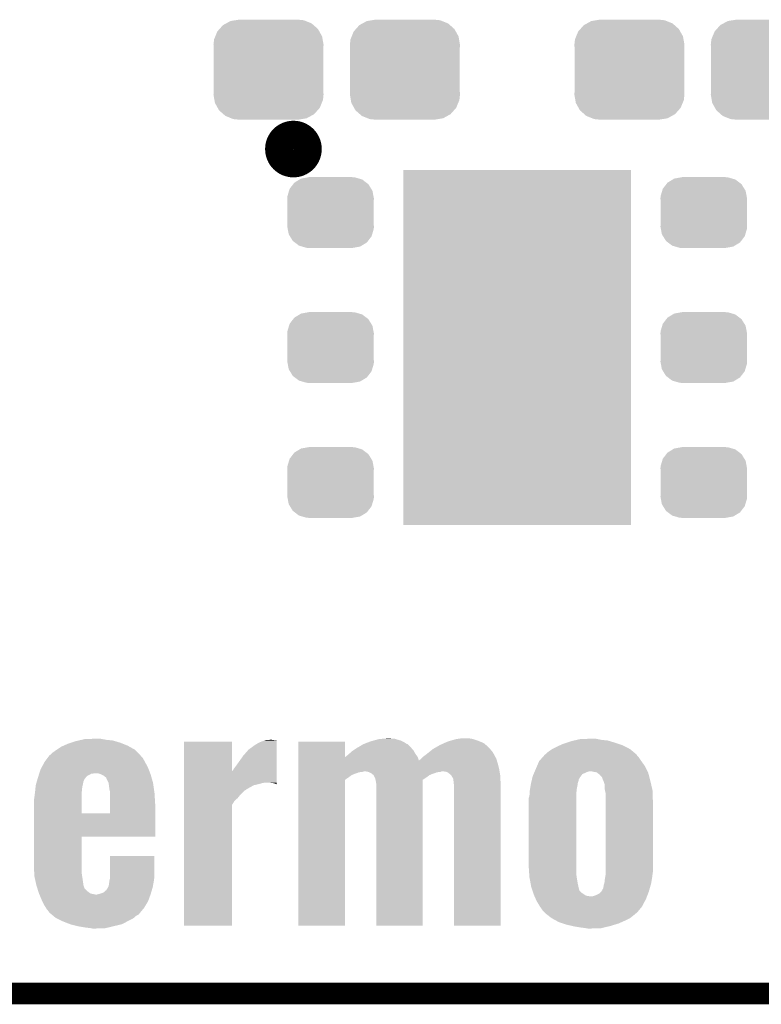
# Model space of a CAD drawing. Extents: x -1.3 to 24.2, y -3.9 to 39.2.
# Tile 4 of 37: x 5.6 to 10.9, y -3.9 to 3. Entities that reach past the tile are written whole.
import ezdxf

# ---------------------------------------------------------------- set-up
doc = ezdxf.new("R2010")
doc.units = 0
doc.layers.get('0').update_dxf_attribs({"linetype": 'CONTINUOUS'})
for name, color, linetype in [('THERMO_10_CLICK_V101_GKO', 5, 'CONTINUOUS'), ('THERMO_10_CLICK_V101_GTO', 14, 'CONTINUOUS'), ('THERMO_10_CLICK_V101_GTS', 12, 'CONTINUOUS')]:
    doc.layers.add(name, color=color, linetype=linetype)

# ---------------------------------------------------------------- blocks, each defined once
blk = doc.blocks.new('RECTANGLE_58')
blk.add_solid([(0.8001, 1.24968), (0.8001, -1.24968), (-0.8001, 1.24968), (-0.8001, -1.24968)])
blk = doc.blocks.new('CUSTOM_71')
for points in [[(-0.268438, 0.342124), (-0.233628, 0.347838), (0.2622, 0.342124), (0.247972, 0.347838)], [(-0.233628, 0.347838), (-0.20955, 0.35179), (0.247972, 0.347838), (0.20955, 0.35179)], [(-0.360486, 0.26887), (-0.34504, 0.286174), (0.357822, 0.26887), (0.348152, 0.286174)], [(-0.34504, 0.286174), (-0.320744, 0.31339), (0.348152, 0.286174), (0.317222, 0.31339)], [(-0.320744, 0.31339), (-0.298526, 0.325596), (0.317222, 0.31339), (0.30335, 0.325596)], [(-0.298526, 0.325596), (-0.268438, 0.342124), (0.30335, 0.325596), (0.2622, 0.342124)], [(-0.38735, 0.17526), (-0.383124, 0.213652), (0.38735, 0.17526), (0.380766, 0.213652)], [(-0.383124, 0.213652), (-0.37475, 0.234078), (0.380766, 0.213652), (0.377262, 0.234078)], [(-0.37475, 0.234078), (-0.360486, 0.26887), (0.377262, 0.234078), (0.357822, 0.26887)], [(-0.38608, 0.154124), (-0.38735, 0.17526), (0.38608, 0.154124), (0.38735, 0.17526)], [(-0.38608, -0.154124), (-0.38608, 0.154124), (0.38608, -0.154124), (0.38608, 0.154124)], [(-0.38735, -0.17526), (-0.38608, -0.154124), (0.38735, -0.17526), (0.38608, -0.154124)], [(-0.380764, -0.213652), (-0.38735, -0.17526), (0.383124, -0.213652), (0.38735, -0.17526)], [(-0.377262, -0.234078), (-0.380764, -0.213652), (0.374748, -0.234078), (0.383124, -0.213652)], [(-0.35782, -0.26887), (-0.377262, -0.234078), (0.360486, -0.26887), (0.374748, -0.234078)], [(-0.348152, -0.286174), (-0.35782, -0.26887), (0.345038, -0.286174), (0.360486, -0.26887)], [(-0.31722, -0.31339), (-0.348152, -0.286174), (0.320744, -0.31339), (0.345038, -0.286174)], [(-0.30335, -0.325596), (-0.31722, -0.31339), (0.298524, -0.325596), (0.320744, -0.31339)], [(-0.262198, -0.342124), (-0.30335, -0.325596), (0.268438, -0.342124), (0.298524, -0.325596)], [(-0.247972, -0.347838), (-0.262198, -0.342124), (0.233626, -0.347838), (0.268438, -0.342124)], [(-0.20955, -0.35179), (-0.247972, -0.347838), (0.20955, -0.35179), (0.233626, -0.347838)]]:
    blk.add_solid(points)
blk = doc.blocks.new('CUSTOM_74')
for points in [[(-0.263218, 0.199814), (-0.254768, 0.210758), (0.26581, 0.199814), (0.251368, 0.210758)], [(-0.254768, 0.210758), (-0.218054, 0.233), (0.251368, 0.210758), (0.222016, 0.233)], [(-0.218054, 0.233), (-0.20777, 0.23923), (0.222016, 0.233), (0.200324, 0.23923)], [(-0.20777, 0.23923), (-0.157486, 0.248168), (0.200324, 0.23923), (0.169202, 0.248168)], [(-0.157486, 0.248168), (-0.15367, 0.248846), (0.169202, 0.248168), (0.15367, 0.248846)], [(-0.15367, 0.248846), (-0.15367, 0.25019), (0.15367, 0.248846), (0.15367, 0.25019)], [(-0.303986, 0.114586), (-0.29256, 0.153072), (0.301898, 0.114586), (0.2947, 0.153072)], [(-0.29256, 0.153072), (-0.288346, 0.167262), (0.2947, 0.153072), (0.28593, 0.167262)], [(-0.288346, 0.167262), (-0.263218, 0.199814), (0.28593, 0.167262), (0.26581, 0.199814)], [(-0.3048, 0.09906), (-0.303986, 0.114586), (0.3048, 0.09906), (0.301898, 0.114586)], [(-0.30353, 0.079592), (-0.3048, 0.09906), (0.30353, 0.079592), (0.3048, 0.09906)], [(-0.30353, -0.079592), (-0.30353, 0.079592), (0.30353, -0.079592), (0.30353, 0.079592)], [(-0.3048, -0.09906), (-0.30353, -0.079592), (0.3048, -0.09906), (0.30353, -0.079592)], [(-0.301896, -0.114586), (-0.3048, -0.09906), (0.303986, -0.114586), (0.3048, -0.09906)], [(-0.2947, -0.153072), (-0.301896, -0.114586), (0.292558, -0.153072), (0.303986, -0.114586)], [(-0.285928, -0.167262), (-0.2947, -0.153072), (0.288346, -0.167262), (0.292558, -0.153072)], [(-0.26581, -0.199814), (-0.285928, -0.167262), (0.263216, -0.199814), (0.288346, -0.167262)], [(-0.251366, -0.210758), (-0.26581, -0.199814), (0.254768, -0.210758), (0.263216, -0.199814)], [(-0.222016, -0.233), (-0.251366, -0.210758), (0.218052, -0.233), (0.254768, -0.210758)], [(-0.200322, -0.23923), (-0.222016, -0.233), (0.20777, -0.23923), (0.218052, -0.233)], [(-0.169202, -0.248168), (-0.200322, -0.23923), (0.157484, -0.248168), (0.20777, -0.23923)], [(-0.15367, -0.248846), (-0.169202, -0.248168), (0.15367, -0.248846), (0.157484, -0.248168)], [(-0.15367, -0.25019), (-0.15367, -0.248846), (0.15367, -0.25019), (0.15367, -0.248846)]]:
    blk.add_solid(points)

msp = doc.modelspace()

# ---------------------------------------------------------------- linework, layer by layer
at = {"layer": 'THERMO_10_CLICK_V101_GKO', "const_width": 0.1524}
msp.add_lwpolyline([(-1.27, -3.81), (21.59, -3.81)], dxfattribs=at)
at = {"layer": 'THERMO_10_CLICK_V101_GTO', "const_width": 0.20066}
msp.add_lwpolyline([(7.47014, 2.1336, 1), (7.66826, 2.1336, 1)], format="xyb", close=True, dxfattribs=at)
at = {"layer": 'THERMO_10_CLICK_V101_GTO'}
for points in [[(5.905496, -2.092962), (5.935978, -2.07264), (6.451598, -2.092962), (6.414656, -2.07264)], [(5.935978, -2.07264), (5.953122, -2.06502), (6.414656, -2.07264), (6.400802, -2.06502)], [(5.953122, -2.06502), (5.9817, -2.05232), (6.400802, -2.06502), (6.369054, -2.05232)], [(5.9817, -2.05232), (6.004568, -2.044698), (6.369054, -2.05232), (6.35, -2.044698)], [(6.004568, -2.044698), (6.03504, -2.034542), (6.35, -2.044698), (6.316144, -2.034542)], [(6.03504, -2.034542), (6.057058, -2.02946), (6.316144, -2.034542), (6.299202, -2.02946)], [(6.057058, -2.02946), (6.07907, -2.02438), (6.299202, -2.02946), (6.250938, -2.02438)], [(6.07907, -2.02438), (6.101082, -2.0193), (6.250938, -2.02438), (6.223848, -2.0193)], [(6.101082, -2.0193), (6.17728, -2.01676), (6.223848, -2.0193), (6.210302, -2.01676)], [(6.7996, -2.245322), (6.799602, -2.037104), (7.137442, -2.245322), (7.1374, -2.037104)], [(6.799602, -2.037104), (6.799604, -2.03708), (7.1374, -2.037104), (6.799604, -2.03708)], [(7.254242, -2.092958), (7.29996, -2.05994), (7.452354, -2.092958), (7.452356, -2.05994)], [(7.29996, -2.05994), (7.325356, -2.0447), (7.452356, -2.05994), (7.452358, -2.0447)], [(7.325356, -2.0447), (7.350758, -2.03454), (7.452358, -2.0447), (7.452358, -2.03454)], [(7.350758, -2.03454), (7.365934, -2.029482), (7.452358, -2.03454), (7.45236, -2.029482)], [(7.365934, -2.029482), (7.373622, -2.02692), (7.45236, -2.029482), (7.43204, -2.02692)], [(7.373622, -2.02692), (7.404098, -2.02438), (7.43204, -2.02692), (7.416802, -2.02438)], [(7.60478, -2.146274), (7.604782, -2.037104), (7.93246, -2.146274), (7.93242, -2.037104)], [(7.604782, -2.037104), (7.604784, -2.03708), (7.93242, -2.037104), (7.604784, -2.03708)], [(8.018778, -2.08026), (8.061944, -2.054866), (8.39724, -2.08026), (8.371846, -2.054866)], [(8.061944, -2.054866), (8.061956, -2.05486), (8.371846, -2.054866), (8.369302, -2.05486)], [(8.061956, -2.05486), (8.095298, -2.04216), (8.369302, -2.05486), (8.348978, -2.04216)], [(8.095298, -2.04216), (8.115298, -2.034542), (8.348978, -2.04216), (8.333744, -2.034542)], [(8.115298, -2.034542), (8.13393, -2.02946), (8.333744, -2.034542), (8.32358, -2.02946)], [(8.13393, -2.02946), (8.171182, -2.0193), (8.32358, -2.02946), (8.28904, -2.0193)], [(8.171182, -2.0193), (8.20293, -2.01676), (8.28904, -2.0193), (8.280404, -2.01676)], [(8.20293, -2.01676), (8.234678, -2.01422), (8.262622, -2.01676), (8.249922, -2.01422)], [(8.549642, -2.090418), (8.584736, -2.0701), (8.954192, -2.090418), (8.93572, -2.0701)], [(8.584736, -2.0701), (8.5979, -2.06248), (8.93572, -2.0701), (8.926406, -2.06248)], [(8.5979, -2.06248), (8.63142, -2.047242), (8.926406, -2.06248), (8.907778, -2.047242)], [(8.63142, -2.047242), (8.65378, -2.037078), (8.907778, -2.047242), (8.88339, -2.037078)], [(8.65378, -2.037078), (8.662482, -2.03454), (8.88339, -2.037078), (8.877298, -2.03454)], [(8.662482, -2.03454), (8.697328, -2.024378), (8.877298, -2.03454), (8.84936, -2.024378)], [(8.697328, -2.024378), (8.714742, -2.0193), (8.84936, -2.024378), (8.832432, -2.0193)], [(8.714742, -2.0193), (8.732522, -2.01676), (8.832432, -2.0193), (8.823962, -2.01676)], [(8.732522, -2.01676), (8.750302, -2.01422), (8.823962, -2.01676), (8.80364, -2.01422)], [(9.390062, -2.09042), (9.423398, -2.07264), (9.939016, -2.09042), (9.905078, -2.07264)], [(9.423398, -2.07264), (9.446258, -2.06248), (9.905078, -2.07264), (9.885682, -2.06248)], [(9.446258, -2.06248), (9.46912, -2.05232), (9.885682, -2.06248), (9.855202, -2.05232)], [(9.46912, -2.05232), (9.491982, -2.0447), (9.855202, -2.05232), (9.83234, -2.0447)], [(9.491982, -2.0447), (9.52246, -2.034542), (9.83234, -2.0447), (9.798482, -2.034542)], [(9.52246, -2.034542), (9.544478, -2.02946), (9.798482, -2.034542), (9.781542, -2.02946)], [(9.544478, -2.02946), (9.56649, -2.02438), (9.781542, -2.02946), (9.733282, -2.02438)], [(9.56649, -2.02438), (9.588502, -2.0193), (9.733282, -2.02438), (9.709576, -2.0193)], [(9.588502, -2.0193), (9.66216, -2.01676), (9.709576, -2.0193), (9.697722, -2.01676)], [(5.837186, -2.153922), (5.846544, -2.141222), (6.510022, -2.153922), (6.497322, -2.141222)], [(5.846544, -2.141222), (5.85216, -2.1336), (6.497322, -2.141222), (6.49224, -2.1336)], [(5.85216, -2.1336), (5.852162, -2.133598), (6.49224, -2.1336), (6.492238, -2.133598)], [(5.852162, -2.133598), (5.859782, -2.128518), (6.492238, -2.133598), (6.487158, -2.128518)], [(5.859782, -2.128518), (5.87248, -2.11582), (6.487158, -2.128518), (6.47446, -2.11582)], [(5.87248, -2.11582), (5.89788, -2.09804), (6.47446, -2.11582), (6.456678, -2.09804)], [(5.89788, -2.09804), (5.905496, -2.092962), (6.456678, -2.09804), (6.451598, -2.092962)], [(7.18566, -2.17932), (7.216142, -2.136138), (7.452348, -2.17932), (7.45235, -2.136138)], [(7.216142, -2.136138), (7.254242, -2.092958), (7.45235, -2.136138), (7.452354, -2.092958)], [(7.60478, -2.171562), (7.60478, -2.146274), (8.45312, -2.171562), (8.44388, -2.146274)], [(7.93246, -2.146274), (7.93623, -2.14376), (8.44388, -2.146274), (8.44296, -2.14376)], [(7.93623, -2.14376), (7.940042, -2.14122), (8.44296, -2.14376), (8.441056, -2.14122)], [(7.940042, -2.14122), (7.95782, -2.12598), (8.441056, -2.14122), (8.429624, -2.12598)], [(7.95782, -2.12598), (7.960674, -2.123442), (8.429624, -2.12598), (8.42772, -2.123442)], [(7.960674, -2.123442), (7.98068, -2.10566), (8.42772, -2.123442), (8.417844, -2.10566)], [(7.98068, -2.10566), (7.988296, -2.100582), (8.417844, -2.10566), (8.415022, -2.100582)], [(7.988296, -2.100582), (8.014968, -2.0828), (8.415022, -2.100582), (8.39978, -2.0828)], [(8.014968, -2.0828), (8.018778, -2.08026), (8.39978, -2.0828), (8.39724, -2.08026)], [(8.468358, -2.156462), (8.478522, -2.1463), (8.996682, -2.156462), (8.99114, -2.1463)], [(8.478522, -2.1463), (8.502226, -2.12852), (8.99114, -2.1463), (8.98144, -2.12852)], [(8.502226, -2.12852), (8.509, -2.12344), (8.98144, -2.12852), (8.978538, -2.12344)], [(8.509, -2.12344), (8.524628, -2.110742), (8.978538, -2.12344), (8.971282, -2.110742)], [(8.524628, -2.110742), (8.537132, -2.100582), (8.971282, -2.110742), (8.96366, -2.100582)], [(8.537132, -2.100582), (8.54026, -2.09804), (8.96366, -2.100582), (8.96112, -2.09804)], [(8.54026, -2.09804), (8.549642, -2.090418), (8.96112, -2.09804), (8.954192, -2.090418)], [(9.319262, -2.15138), (9.335068, -2.133598), (10.00252, -2.15138), (9.98728, -2.133598)], [(9.335068, -2.133598), (9.339578, -2.128524), (9.98728, -2.133598), (9.984742, -2.128524)], [(9.339578, -2.128524), (9.339584, -2.128518), (9.984742, -2.128524), (9.984736, -2.128518)], [(9.339584, -2.128518), (9.344658, -2.125978), (9.984736, -2.128518), (9.981688, -2.125978)], [(9.344658, -2.125978), (9.3599, -2.11074), (9.981688, -2.125978), (9.963402, -2.11074)], [(9.3599, -2.11074), (9.3853, -2.09296), (9.963402, -2.11074), (9.942066, -2.09296)], [(9.3853, -2.09296), (9.390062, -2.09042), (9.942066, -2.09296), (9.939016, -2.09042)], [(5.796642, -2.21996), (5.816602, -2.181862), (6.54558, -2.21996), (6.525262, -2.181862)], [(5.816602, -2.18186), (5.837186, -2.153922), (6.52526, -2.18186), (6.510022, -2.153922)], [(5.816602, -2.181862), (5.816602, -2.18186), (6.525262, -2.181862), (6.52526, -2.18186)], [(7.1501, -2.227582), (7.16026, -2.21488), (7.452344, -2.227582), (7.452344, -2.21488)], [(7.16026, -2.21488), (7.18566, -2.17932), (7.452344, -2.21488), (7.452348, -2.17932)], [(7.60478, -2.18948), (7.60478, -2.171562), (9.00684, -2.18948), (9.001328, -2.171562)], [(7.60478, -2.227578), (7.60478, -2.18948), (9.017, -2.227578), (9.00684, -2.18948)], [(8.45312, -2.171562), (8.453128, -2.169158), (9.001328, -2.171562), (9.000588, -2.169158)], [(8.453128, -2.169158), (8.460742, -2.164078), (9.000588, -2.169158), (8.999026, -2.164078)], [(8.460742, -2.164078), (8.468358, -2.156462), (8.999026, -2.164078), (8.996682, -2.156462)], [(9.268462, -2.24536), (9.283702, -2.209802), (10.060942, -2.24536), (10.04316, -2.209802)], [(9.283702, -2.209802), (9.298944, -2.17424), (10.04316, -2.209802), (10.01776, -2.17424)], [(9.298944, -2.17424), (9.319262, -2.15138), (10.01776, -2.17424), (10.00252, -2.15138)], [(5.771688, -2.28854), (5.77492, -2.278378), (6.1087, -2.28854), (6.118862, -2.278378)], [(5.77492, -2.278378), (5.779768, -2.26314), (6.118862, -2.278378), (6.146804, -2.26314)], [(5.779768, -2.26314), (5.780576, -2.2606), (6.146804, -2.26314), (6.169662, -2.2606)], [(5.780576, -2.2606), (5.78866, -2.235198), (6.561386, -2.2606), (6.551508, -2.235198)], [(5.78866, -2.235198), (5.796642, -2.21996), (6.551508, -2.235198), (6.54558, -2.21996)], [(6.210294, -2.265678), (6.195056, -2.2606), (6.56336, -2.265678), (6.561386, -2.2606)], [(6.2103, -2.26568), (6.210294, -2.265678), (6.563362, -2.26568), (6.56336, -2.265678)], [(6.235698, -2.27838), (6.2103, -2.26568), (6.567066, -2.27838), (6.563362, -2.26568)], [(6.250942, -2.291084), (6.235698, -2.27838), (6.57077, -2.291084), (6.567066, -2.27838)], [(6.799598, -2.32664), (6.7996, -2.245322), (7.452336, -2.32664), (7.452342, -2.245322)], [(7.137442, -2.245322), (7.145022, -2.237736), (7.452342, -2.245322), (7.452342, -2.237736)], [(7.145022, -2.237736), (7.1501, -2.227582), (7.452342, -2.237736), (7.452344, -2.227582)], [(7.604778, -2.252982), (7.60478, -2.25044), (8.031478, -2.252982), (8.054338, -2.25044)], [(7.604778, -2.26314), (7.604778, -2.252982), (8.00354, -2.26314), (8.031478, -2.252982)], [(7.604778, -2.26568), (7.604778, -2.26314), (7.995922, -2.26568), (8.00354, -2.26314)], [(7.604778, -2.273302), (7.604778, -2.26568), (7.978142, -2.273302), (7.995922, -2.26568)], [(7.604778, -2.28854), (7.604778, -2.273302), (7.95782, -2.28854), (7.978142, -2.273302)], [(7.60478, -2.24536), (7.60478, -2.227578), (9.019964, -2.24536), (9.017, -2.227578)], [(7.60478, -2.245362), (7.60478, -2.24536), (8.069578, -2.245362), (8.072118, -2.24536)], [(7.60478, -2.25044), (7.60478, -2.245362), (8.054338, -2.25044), (8.069578, -2.245362)], [(8.072128, -2.245362), (8.072118, -2.24536), (8.615676, -2.245362), (8.618218, -2.24536)], [(8.097518, -2.25044), (8.072128, -2.245362), (8.602978, -2.25044), (8.615676, -2.245362)], [(8.102604, -2.252982), (8.097518, -2.25044), (8.580118, -2.252982), (8.602978, -2.25044)], [(8.117838, -2.260598), (8.102604, -2.252982), (8.55917, -2.260598), (8.580118, -2.252982)], [(8.121016, -2.26314), (8.117838, -2.260598), (8.55218, -2.26314), (8.55917, -2.260598)], [(8.124192, -2.26568), (8.121016, -2.26314), (8.544562, -2.26568), (8.55218, -2.26314)], [(8.130538, -2.270758), (8.124192, -2.26568), (8.532716, -2.270758), (8.544562, -2.26568)], [(8.133078, -2.273302), (8.130538, -2.270758), (8.526782, -2.273302), (8.532716, -2.270758)], [(8.1407, -2.28854), (8.133078, -2.273302), (8.50646, -2.28854), (8.526782, -2.273302)], [(8.6487, -2.25044), (8.618218, -2.24536), (9.02081, -2.25044), (9.019964, -2.24536)], [(8.66394, -2.2606), (8.6487, -2.25044), (9.022504, -2.2606), (9.02081, -2.25044)], [(8.676638, -2.270758), (8.66394, -2.2606), (9.024198, -2.270758), (9.022504, -2.2606)], [(8.679178, -2.273298), (8.676638, -2.270758), (9.02462, -2.273298), (9.024198, -2.270758)], [(8.679182, -2.273302), (8.679178, -2.273298), (9.02462, -2.273302), (9.02462, -2.273298)], [(8.694418, -2.298696), (8.679182, -2.273302), (9.02583, -2.298696), (9.02462, -2.273302)], [(9.249592, -2.296154), (9.253222, -2.280918), (9.580884, -2.296154), (9.591766, -2.280918)], [(9.253222, -2.280918), (9.254308, -2.27838), (9.591766, -2.280918), (9.59358, -2.27838)], [(9.254308, -2.27838), (9.259752, -2.265678), (9.59358, -2.27838), (9.603744, -2.265678)], [(9.259752, -2.265678), (9.265196, -2.25298), (9.603744, -2.265678), (9.63168, -2.25298)], [(9.265196, -2.25298), (9.268462, -2.24536), (9.63168, -2.25298), (9.652004, -2.24536)], [(9.68502, -2.25044), (9.662158, -2.24536), (10.063482, -2.25044), (10.060942, -2.24536)], [(9.702804, -2.252984), (9.68502, -2.25044), (10.064754, -2.252984), (10.063482, -2.25044)], [(9.706068, -2.255522), (9.702804, -2.252984), (10.066022, -2.255522), (10.064754, -2.252984)], [(9.725662, -2.27076), (9.706068, -2.255522), (10.069998, -2.27076), (10.066022, -2.255522)], [(9.740898, -2.28854), (9.725662, -2.27076), (10.074636, -2.28854), (10.069998, -2.27076)], [(5.752164, -2.37744), (5.75457, -2.35458), (6.08076, -2.37744), (6.0833, -2.35458)], [(5.75457, -2.35458), (5.75564, -2.344418), (6.0833, -2.35458), (6.08584, -2.344418)], [(5.75564, -2.344418), (5.758542, -2.33426), (6.08584, -2.344418), (6.08838, -2.33426)], [(5.758542, -2.33426), (5.762896, -2.319018), (6.08838, -2.33426), (6.090922, -2.319018)], [(5.762896, -2.319018), (5.7658, -2.308858), (6.090922, -2.319018), (6.096, -2.308858)], [(5.7658, -2.308858), (5.767976, -2.301238), (6.096, -2.308858), (6.098542, -2.301238)], [(5.767976, -2.301238), (5.77088, -2.29108), (6.098542, -2.301238), (6.106668, -2.29108)], [(5.77088, -2.29108), (5.771688, -2.28854), (6.106668, -2.29108), (6.1087, -2.28854)], [(6.25348, -2.296164), (6.250942, -2.291084), (6.572252, -2.296164), (6.57077, -2.291084)], [(6.253482, -2.298704), (6.25348, -2.296164), (6.572992, -2.298704), (6.572252, -2.296164)], [(6.26745, -2.326642), (6.253482, -2.298704), (6.58114, -2.326642), (6.572992, -2.298704)], [(6.26872, -2.329184), (6.26745, -2.326642), (6.581504, -2.329184), (6.58114, -2.326642)], [(6.2738, -2.372362), (6.26872, -2.329184), (6.587672, -2.372362), (6.581504, -2.329184)], [(6.799596, -2.36982), (6.799598, -2.34442), (7.244074, -2.36982), (7.289798, -2.34442)], [(6.799598, -2.32918), (6.799598, -2.32664), (7.35076, -2.32918), (7.363458, -2.32664)], [(6.799598, -2.33426), (6.799598, -2.32918), (7.33298, -2.33426), (7.35076, -2.32918)], [(6.799598, -2.34442), (6.799598, -2.33426), (7.289798, -2.34442), (7.33298, -2.33426)], [(7.426958, -2.32918), (7.404098, -2.32664), (7.452336, -2.32918), (7.452336, -2.32664)], [(7.444738, -2.334258), (7.426958, -2.32918), (7.452336, -2.334258), (7.452336, -2.32918)], [(7.449816, -2.336798), (7.444738, -2.334258), (7.452336, -2.336798), (7.452336, -2.334258)], [(7.452336, -2.3368), (7.449816, -2.336798), (7.452336, -2.3368), (7.452336, -2.336798)], [(7.60476, -3.332456), (7.604778, -2.30633), (7.932396, -3.332456), (7.93242, -2.30633)], [(7.604778, -2.30633), (7.604778, -2.28854), (7.93242, -2.30633), (7.95782, -2.28854)], [(8.145778, -2.298698), (8.1407, -2.28854), (8.490506, -2.298698), (8.50646, -2.28854)], [(8.147166, -2.30633), (8.145778, -2.298698), (8.47852, -2.30633), (8.490506, -2.298698)], [(8.15086, -2.326642), (8.147166, -2.30633), (8.478518, -2.326642), (8.47852, -2.30633)], [(8.1534, -2.34696), (8.15086, -2.326642), (8.478518, -2.34696), (8.478518, -2.326642)], [(8.1534, -3.332456), (8.1534, -2.34696), (8.478496, -3.332456), (8.478518, -2.34696)], [(8.69696, -2.32664), (8.694418, -2.298696), (9.02716, -2.32664), (9.02583, -2.298696)], [(8.6995, -2.34696), (8.69696, -2.32664), (9.027158, -2.34696), (9.02716, -2.32664)], [(8.6995, -3.332456), (8.6995, -2.34696), (9.027136, -3.332456), (9.027158, -2.34696)], [(9.23417, -2.372358), (9.238402, -2.34696), (9.5631, -2.372358), (9.56818, -2.34696)], [(9.238402, -2.34696), (9.24052, -2.33426), (9.56818, -2.34696), (9.569994, -2.33426)], [(9.24052, -2.33426), (9.24173, -2.329178), (9.569994, -2.33426), (9.570722, -2.329178)], [(9.24173, -2.329178), (9.245358, -2.313938), (9.570722, -2.329178), (9.5758, -2.313938)], [(9.245358, -2.313938), (9.248382, -2.301236), (9.5758, -2.313938), (9.578344, -2.301236)], [(9.248382, -2.301236), (9.248988, -2.298694), (9.578344, -2.301236), (9.58088, -2.298694)], [(9.248988, -2.298694), (9.249592, -2.296154), (9.58088, -2.298694), (9.580884, -2.296154)], [(9.74344, -2.291086), (9.740898, -2.28854), (10.0753, -2.291086), (10.074636, -2.28854)], [(9.743442, -2.296164), (9.74344, -2.291086), (10.076624, -2.296164), (10.0753, -2.291086)], [(9.75106, -2.31394), (9.743442, -2.296164), (10.08126, -2.31394), (10.076624, -2.296164)], [(9.75868, -2.336802), (9.75106, -2.31394), (10.086536, -2.336802), (10.08126, -2.31394)], [(9.76122, -2.37998), (9.75868, -2.336802), (10.0965, -2.37998), (10.086536, -2.336802)], [(5.74548, -2.43332), (5.748654, -2.40792), (6.07822, -2.43332), (6.07822, -2.40792)], [(5.748654, -2.40792), (5.75056, -2.39268), (6.07822, -2.40792), (6.07949, -2.39268)], [(5.75056, -2.39268), (5.752164, -2.37744), (6.07949, -2.39268), (6.08076, -2.37744)], [(6.27888, -2.390142), (6.2738, -2.372362), (6.590212, -2.390142), (6.587672, -2.372362)], [(6.278866, -2.479038), (6.278878, -2.39776), (6.59638, -2.479038), (6.5913, -2.39776)], [(6.278878, -2.39776), (6.27888, -2.390142), (6.5913, -2.39776), (6.590212, -2.390142)], [(6.799596, -2.369826), (6.799596, -2.36982), (7.241534, -2.369826), (7.244074, -2.36982)], [(6.799596, -2.377442), (6.799596, -2.369826), (7.233916, -2.377442), (7.241534, -2.369826)], [(6.799596, -2.382522), (6.799596, -2.377442), (7.223762, -2.382522), (7.233916, -2.377442)], [(6.799596, -2.410462), (6.799596, -2.382522), (7.19582, -2.410462), (7.223762, -2.382522)], [(6.799596, -2.43332), (6.799596, -2.410462), (7.17804, -2.43332), (7.19582, -2.410462)], [(9.225282, -2.433318), (9.23036, -2.418078), (9.56056, -2.433318), (9.56056, -2.418078)], [(9.23036, -2.418078), (9.231544, -2.4003), (9.56056, -2.418078), (9.56056, -2.4003)], [(9.231544, -2.4003), (9.2329, -2.37998), (9.56056, -2.4003), (9.562406, -2.37998)], [(9.2329, -2.37998), (9.23417, -2.372358), (9.562406, -2.37998), (9.5631, -2.372358)], [(9.761222, -2.379982), (9.76122, -2.37998), (10.0965, -2.379982), (10.0965, -2.37998)], [(9.7663, -2.400302), (9.761222, -2.379982), (10.097202, -2.400302), (10.0965, -2.379982)], [(9.7663, -2.45364), (9.7663, -2.400302), (10.09904, -2.45364), (10.097202, -2.400302)], [(5.74294, -2.446018), (5.74548, -2.43332), (6.07822, -2.446018), (6.07822, -2.43332)], [(5.74294, -2.542518), (5.74294, -2.446018), (6.07822, -2.542518), (6.07822, -2.446018)], [(6.278858, -2.54254), (6.278866, -2.479038), (6.596372, -2.54254), (6.59638, -2.479038)], [(6.79958, -3.332456), (6.799594, -2.481582), (7.137376, -3.332456), (7.1374, -2.481582)], [(6.799594, -2.481582), (6.799596, -2.453644), (7.1374, -2.481582), (7.15518, -2.453644)], [(6.799596, -2.453644), (6.799596, -2.43332), (7.15518, -2.453644), (7.17804, -2.43332)], [(9.22528, -2.918462), (9.225282, -2.433318), (9.56056, -2.918462), (9.56056, -2.433318)], [(9.7663, -2.95402), (9.7663, -2.45364), (10.09904, -2.95402), (10.09904, -2.45364)], [(5.74294, -2.54254), (5.74294, -2.542518), (6.278858, -2.54254), (6.07822, -2.542518)], [(5.74294, -2.7051), (5.74294, -2.54254), (6.596356, -2.7051), (6.596372, -2.54254)], [(5.74294, -2.705124), (5.74294, -2.7051), (6.07822, -2.705124), (6.596356, -2.7051)], [(5.74294, -2.90576), (5.74294, -2.705124), (6.07822, -2.90576), (6.07822, -2.705124)], [(5.74455, -2.95402), (5.74294, -2.90576), (6.07822, -2.95402), (6.07822, -2.90576)], [(6.27888, -2.98704), (6.278902, -2.842284), (6.5913, -2.98704), (6.5913, -2.842284)], [(6.278902, -2.842284), (6.278904, -2.84226), (6.5913, -2.842284), (6.278904, -2.84226)], [(5.745228, -2.97434), (5.74455, -2.95402), (6.08076, -2.97434), (6.07822, -2.95402)], [(5.74548, -2.981958), (5.745228, -2.97434), (6.081904, -2.981958), (6.08076, -2.97434)], [(9.229134, -2.974338), (9.22528, -2.918462), (9.56056, -2.974338), (9.56056, -2.918462)], [(9.23036, -2.99212), (9.229134, -2.974338), (9.5631, -2.99212), (9.56056, -2.974338)], [(9.763336, -2.99212), (9.7663, -2.974342), (10.09396, -2.99212), (10.09633, -2.974342)], [(9.7663, -2.974342), (9.7663, -2.95402), (10.09633, -2.974342), (10.09904, -2.95402)], [(5.755076, -3.02514), (5.74548, -2.981958), (6.08838, -3.02514), (6.081904, -2.981958)], [(5.759592, -3.045462), (5.755076, -3.02514), (6.090922, -3.045462), (6.08838, -3.02514)], [(5.76072, -3.05054), (5.759592, -3.045462), (6.092616, -3.05054), (6.090922, -3.045462)], [(6.26872, -3.053078), (6.27126, -3.03784), (6.580504, -3.053078), (6.583362, -3.03784)], [(6.27126, -3.03784), (6.273164, -3.0226), (6.583362, -3.03784), (6.58622, -3.0226)], [(6.273164, -3.0226), (6.2738, -3.01752), (6.58622, -3.0226), (6.586944, -3.01752)], [(6.2738, -3.01752), (6.27888, -2.997198), (6.586944, -3.01752), (6.589848, -2.997198)], [(6.27888, -2.997198), (6.27888, -2.98704), (6.589848, -2.997198), (6.5913, -2.98704)], [(9.238828, -3.03784), (9.23036, -2.99212), (9.57072, -3.03784), (9.5631, -2.99212)], [(9.24306, -3.060698), (9.238828, -3.03784), (9.5758, -3.060698), (9.57072, -3.03784)], [(9.75106, -3.0607), (9.7536, -3.04546), (10.079808, -3.0607), (10.084162, -3.04546)], [(9.7536, -3.04546), (9.755776, -3.037842), (10.084162, -3.04546), (10.08634, -3.037842)], [(9.755776, -3.037842), (9.75868, -3.027682), (10.08634, -3.037842), (10.088032, -3.027682)], [(9.75868, -3.027682), (9.76122, -3.004818), (10.088032, -3.027682), (10.091842, -3.004818)], [(9.76122, -3.004818), (9.763336, -2.99212), (10.091842, -3.004818), (10.09396, -2.99212)], [(5.76638, -3.068324), (5.76072, -3.05054), (6.09854, -3.068324), (6.092616, -3.05054)], [(5.767188, -3.070866), (5.76638, -3.068324), (6.098546, -3.070866), (6.09854, -3.068324)], [(5.772844, -3.08864), (5.767188, -3.070866), (6.11632, -3.08864), (6.098546, -3.070866)], [(5.7785, -3.106422), (5.772844, -3.08864), (6.14172, -3.106422), (6.11632, -3.08864)], [(5.77957, -3.10896), (5.7785, -3.106422), (6.15442, -3.10896), (6.14172, -3.106422)], [(5.781708, -3.11404), (5.77957, -3.10896), (6.177282, -3.11404), (6.15442, -3.10896)], [(5.79882, -3.15468), (5.781708, -3.11404), (6.548388, -3.15468), (6.563362, -3.11404)], [(6.182362, -3.11404), (6.20522, -3.108958), (6.563362, -3.11404), (6.564886, -3.108958)], [(6.20522, -3.108958), (6.23316, -3.098798), (6.564886, -3.108958), (6.567934, -3.098798)], [(6.23316, -3.098798), (6.25348, -3.081014), (6.567934, -3.098798), (6.573268, -3.081014)], [(6.25348, -3.081014), (6.256024, -3.0734), (6.573268, -3.081014), (6.575552, -3.0734)], [(6.256024, -3.0734), (6.261102, -3.068316), (6.575552, -3.0734), (6.577076, -3.068316)], [(6.261102, -3.068316), (6.263638, -3.063242), (6.577076, -3.068316), (6.5786, -3.063242)], [(6.263638, -3.063242), (6.26872, -3.053078), (6.5786, -3.063242), (6.580504, -3.053078)], [(9.243062, -3.0607), (9.24306, -3.060698), (9.5758, -3.0607), (9.5758, -3.060698)], [(9.249834, -3.081018), (9.243062, -3.0607), (9.58088, -3.081018), (9.5758, -3.0607)], [(9.251524, -3.086086), (9.249834, -3.081018), (9.58088, -3.086086), (9.58088, -3.081018)], [(9.252374, -3.088638), (9.251524, -3.086086), (9.585956, -3.088638), (9.58088, -3.086086)], [(9.256608, -3.101338), (9.252374, -3.088638), (9.598658, -3.101338), (9.585956, -3.088638)], [(9.26084, -3.11404), (9.256608, -3.101338), (9.616804, -3.11404), (9.598658, -3.101338)], [(9.263098, -3.119118), (9.26084, -3.11404), (9.624056, -3.119118), (9.616804, -3.11404)], [(9.695178, -3.11912), (9.723116, -3.106422), (10.060456, -3.11912), (10.065294, -3.106422)], [(9.723116, -3.106422), (9.733278, -3.096262), (10.065294, -3.106422), (10.069164, -3.096262)], [(9.733278, -3.096262), (9.736666, -3.09118), (10.069164, -3.096262), (10.071102, -3.09118)], [(9.736666, -3.09118), (9.743436, -3.081026), (10.071102, -3.09118), (10.074002, -3.081026)], [(9.743436, -3.081026), (9.74344, -3.078486), (10.074002, -3.081026), (10.074728, -3.078486)], [(9.74344, -3.078486), (9.748516, -3.073404), (10.074728, -3.078486), (10.07618, -3.073404)], [(9.748516, -3.073404), (9.75106, -3.0607), (10.07618, -3.073404), (10.079808, -3.0607)], [(5.802632, -3.162302), (5.79882, -3.15468), (6.54558, -3.162302), (6.548388, -3.15468)], [(5.8166, -3.190238), (5.802632, -3.162302), (6.528506, -3.190238), (6.54558, -3.162302)], [(9.265356, -3.1242), (9.263098, -3.119118), (9.641838, -3.1242), (9.624056, -3.119118)], [(9.266486, -3.12674), (9.265356, -3.1242), (9.66216, -3.12674), (9.641838, -3.1242)], [(9.27439, -3.144522), (9.266486, -3.12674), (10.05078, -3.144522), (10.057554, -3.12674)], [(9.28116, -3.159758), (9.27439, -3.144522), (10.042798, -3.159758), (10.05078, -3.144522)], [(9.304018, -3.197856), (9.28116, -3.159758), (10.02284, -3.197856), (10.042798, -3.159758)], [(9.672316, -3.12674), (9.695178, -3.11912), (10.057554, -3.12674), (10.060456, -3.11912)], [(5.827916, -3.20802), (5.8166, -3.190238), (6.51764, -3.20802), (6.528506, -3.190238)], [(5.83438, -3.218178), (5.827916, -3.20802), (6.509274, -3.218178), (6.51764, -3.20802)], [(5.84708, -3.23342), (5.83438, -3.218178), (6.496722, -3.23342), (6.509274, -3.218178)], [(5.85216, -3.241038), (5.84708, -3.23342), (6.490448, -3.241038), (6.496722, -3.23342)], [(5.864352, -3.251198), (5.85216, -3.241038), (6.482082, -3.251198), (6.490448, -3.241038)], [(5.867406, -3.253742), (5.864352, -3.251198), (6.479538, -3.253742), (6.482082, -3.251198)], [(5.879596, -3.2639), (5.867406, -3.253742), (6.461762, -3.2639), (6.479538, -3.253742)], [(9.30402, -3.197862), (9.304018, -3.197856), (10.022834, -3.197862), (10.02284, -3.197856)], [(9.3218, -3.22326), (9.30402, -3.197862), (10.00167, -3.22326), (10.022834, -3.197862)], [(9.334498, -3.235958), (9.3218, -3.22326), (9.991088, -3.235958), (10.00167, -3.22326)], [(9.339578, -3.243578), (9.334498, -3.235958), (9.984738, -3.243578), (9.991088, -3.235958)], [(9.339584, -3.243582), (9.339578, -3.243578), (9.984736, -3.243582), (9.984738, -3.243578)], [(9.342848, -3.24612), (9.339584, -3.243582), (9.979662, -3.24612), (9.984736, -3.243582)], [(9.362444, -3.26136), (9.342848, -3.24612), (9.961882, -3.26136), (9.979662, -3.24612)], [(5.897882, -3.27914), (5.879596, -3.2639), (6.44434, -3.27914), (6.461762, -3.2639)], [(5.90322, -3.281682), (5.897882, -3.27914), (6.441436, -3.281682), (6.44434, -3.27914)], [(5.940554, -3.29946), (5.90322, -3.281682), (6.40588, -3.29946), (6.441436, -3.281682)], [(5.95122, -3.30454), (5.940554, -3.29946), (6.396284, -3.30454), (6.40588, -3.29946)], [(5.997902, -3.322322), (5.95122, -3.30454), (6.362696, -3.322322), (6.396284, -3.30454)], [(6.004558, -3.324858), (5.997902, -3.322322), (6.352042, -3.324858), (6.362696, -3.322322)], [(6.045202, -3.33502), (6.004558, -3.324858), (6.30936, -3.33502), (6.352042, -3.324858)], [(9.385304, -3.27914), (9.362444, -3.26136), (9.939018, -3.27914), (9.961882, -3.26136)], [(9.417628, -3.29692), (9.385304, -3.27914), (9.90346, -3.29692), (9.939018, -3.27914)], [(9.436098, -3.30708), (9.417628, -3.29692), (9.880602, -3.30708), (9.90346, -3.29692)], [(9.466588, -3.317242), (9.436098, -3.30708), (9.85774, -3.317242), (9.880602, -3.30708)], [(9.489442, -3.32486), (9.466588, -3.317242), (9.832706, -3.32486), (9.85774, -3.317242)], [(9.532114, -3.33502), (9.489442, -3.32486), (9.79932, -3.33502), (9.832706, -3.32486)], [(6.05536, -3.33756), (6.045202, -3.33502), (6.298776, -3.33756), (6.30936, -3.33502)], [(6.10108, -3.34518), (6.05536, -3.33756), (6.267024, -3.34518), (6.298776, -3.33756)], [(6.14172, -3.35026), (6.10108, -3.34518), (6.245858, -3.35026), (6.267024, -3.34518)], [(6.154418, -3.3528), (6.14172, -3.35026), (6.17728, -3.3528), (6.245858, -3.35026)], [(7.137376, -3.33248), (6.79958, -3.332456), (7.137376, -3.33248), (7.137376, -3.332456)], [(7.932396, -3.33248), (7.60476, -3.332456), (7.932396, -3.33248), (7.932396, -3.332456)], [(8.478496, -3.33248), (8.1534, -3.332456), (8.478496, -3.33248), (8.478496, -3.332456)], [(9.027136, -3.33248), (8.6995, -3.332456), (9.027136, -3.33248), (9.027136, -3.332456)], [(9.54278, -3.33756), (9.532114, -3.33502), (9.788736, -3.33756), (9.79932, -3.33502)], [(9.5885, -3.34518), (9.54278, -3.33756), (9.756984, -3.34518), (9.788736, -3.33756)], [(9.6266, -3.35026), (9.5885, -3.34518), (9.735818, -3.35026), (9.756984, -3.34518)], [(9.641838, -3.3528), (9.6266, -3.35026), (9.66216, -3.3528), (9.735818, -3.35026)]]:
    msp.add_solid(points, dxfattribs=at)

# ---------------------------------------------------------------- block references
at = {"layer": 'THERMO_10_CLICK_V101_GTS'}
for name, p in [('CUSTOM_71', (7.39394, 2.6924)), ('CUSTOM_71', (8.35406, 2.6924)), ('CUSTOM_71', (9.93394, 2.6924)), ('CUSTOM_71', (10.89406, 2.6924)), ('RECTANGLE_58', (9.144, 0.7366)), ('CUSTOM_74', (7.83082, 1.68656)), ('CUSTOM_74', (10.45718, 1.68656)), ('CUSTOM_74', (7.83082, 0.7366)), ('CUSTOM_74', (10.45718, 0.7366)), ('CUSTOM_74', (7.83082, -0.21336)), ('CUSTOM_74', (10.45718, -0.21336))]:
    msp.add_blockref(name, p, dxfattribs=at)

doc.saveas('drawing.dxf')
